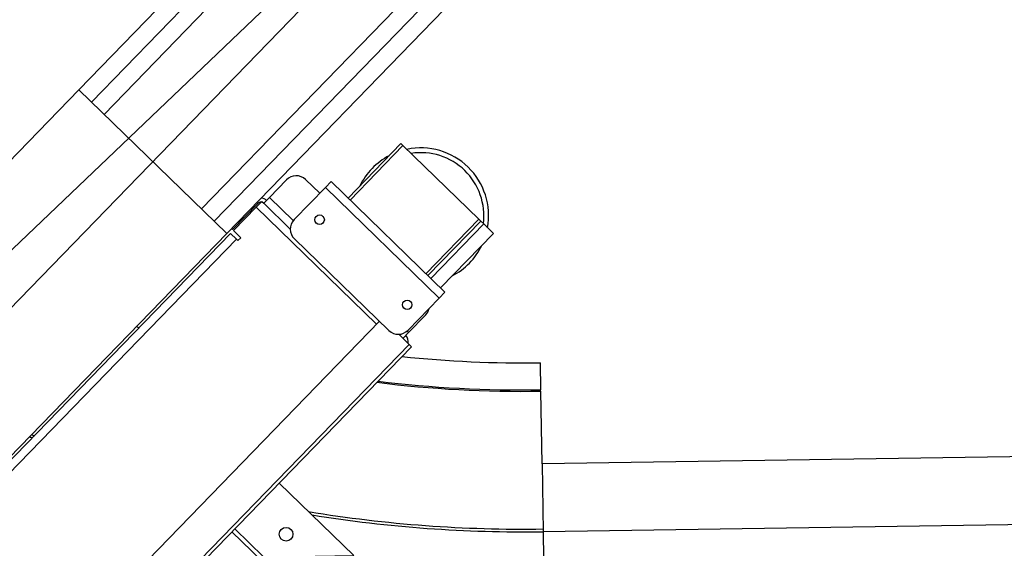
# Model space of a CAD drawing. Header units: millimetres. Extents: x 1395914 to 1460038, y 2368732 to 2439619.
# Tile 9 of 40: x 1429269 to 1429995, y 2385205 to 2385595. Entities that reach past the tile are written whole.
import ezdxf

# ---------------------------------------------------------------- set-up
doc = ezdxf.new("R2010")
doc.units = ezdxf.units.MM
doc.header["$MEASUREMENT"] = 0
doc.layers.add('24_Innervegger', color=7, linetype='Continuous', lineweight=0)
doc.layers.add('822_Akselinjer', color=7, linetype='Continuous', lineweight=0)
doc.layers.add('A852-TYNN', color=7, linetype='Continuous', lineweight=5, plot=False)

msp = doc.modelspace()

# ---------------------------------------------------------------- linework, layer by layer
for p, q in [((1429512.67, 2385461.69), (1429551.67, 2385501.88)), ((1429490.32, 2385466.66), (1429479.91, 2385476.76)), ((1429494.5, 2385470.97), (1429578.46, 2385389.49)), ((1429468.69, 2385440.27), (1429449.06, 2385459.32)), ((1429470.85, 2385446.53), (1429453.24, 2385463.63)), ((1429532.25, 2385370.23), (1429443.44, 2385456.41)), ((1429607.61, 2385447.59), (1429568.61, 2385407.41)), ((1429611.23, 2385444.08), (1429572.23, 2385403.89)), ((1429428.95, 2385432.86), (1428573.75, 2384551.59)), ((1429541.34, 2385365.59), (1429471.73, 2385433.14)), ((1429534.34, 2385372.38), (1428635.27, 2384445.91)), ((1429555.86, 2385364.04), (1429554.75, 2385365.12)), ((1429556.17, 2385355.38), (1428655.01, 2384426.76)), ((1429653.38, 2385321.85), (1429653.08, 2385341.85)), ((1429654.2, 2385267.36), (1429654.95, 2385217.36)), ((1429425.66, 2385217.31), (1429466.38, 2385177.79)), ((1429468.47, 2385179.94), (1429427.75, 2385219.46))]:
    msp.add_line(p, q)
at = {"flags": 128}
for points in [[(1429511.23, 2385463.09), (1429550.23, 2385503.27), (1429551.67, 2385501.88), (1429607.61, 2385447.59), (1429609.05, 2385446.2), (1429570.05, 2385406.01)], [(1429548.55, 2385362.77), (1429556.17, 2385355.38), (1429557.96, 2385353.64), (1428656.8, 2384425.01), (1428655.01, 2384426.76), (1428635.27, 2384445.91), (1428547.9, 2384530.7), (1428546.46, 2384532.09), (1428550.64, 2384536.39), (1428567.36, 2384553.62), (1428572.74, 2384548.39), (1428574.83, 2384550.55), (1428573.75, 2384551.59), (1428569.45, 2384555.77), (1429424.64, 2385437.03), (1429428.95, 2385432.86), (1429430.02, 2385431.81), (1429432.11, 2385433.96), (1429426.73, 2385439.19), (1429443.44, 2385456.41), (1429447.62, 2385460.72), (1429449.06, 2385459.32), (1429453.24, 2385463.63), (1429465.77, 2385476.55)], [(1429471.52, 2385447.28), (1429494.5, 2385470.97), (1429498.68, 2385475.27), (1429582.64, 2385393.79), (1429578.46, 2385389.49), (1429555.48, 2385365.8)], [(1429444.1, 2385459.96), (1429444.82, 2385459.26), (1429426.01, 2385439.88), (1429425.29, 2385440.58)], [(1429609.05, 2385446.2), (1429611.23, 2385444.08), (1429618.41, 2385437.11), (1429579.41, 2385396.93)], [(1429568.39, 2385376.96), (1429555.86, 2385364.04), (1429551.68, 2385359.74)], [(1432295.47, 2385307.01), (1429654.2, 2385267.36), (1429653.39, 2385320.85)], [(1432296.22, 2385257.01), (1429654.95, 2385217.36), (1429655.25, 2385197.37)], [(1428791.92, 2384564.25), (1428847, 2384510.81), (1428846.58, 2384539.09), (1429487.28, 2385199.32), (1429515.56, 2385199.74), (1429460.48, 2385253.19)]]:
    msp.add_lwpolyline(points, dxfattribs=at)
for centre, radius in [((1429490.26, 2385447.21), 3.5), ((1429554.84, 2385384.53), 3.5), ((1429465.59, 2385215.49), 5)]:
    msp.add_circle(centre, radius)
for centre, radius, start, end in [((1429564.82, 2385450.1), 50, 349.91586, 101.80426), ((1429564.82, 2385450.1), 46.5, 352.88414, 98.83599), ((1429564.82, 2385450.1), 50, 117.66519, 154.05493), ((1429472.95, 2385469.58), 10, 45.86006, 135.86006), ((1429446.97, 2385457.17), 3, 87.67038, 135.86006), ((1429446.97, 2385457.17), 6, 45.86006, 87.67038), ((1429478.69, 2385440.32), 10, 135.86006, 225.86006), ((1429564.82, 2385450.1), 50, 297.66519, 334.05493), ((1429561.22, 2385383.92), 10, 315.86006, 347.64839), ((1429640.25, 2386196.25), 875.5, 251.0044, 251.14907), ((1429548.3, 2385372.77), 10, 225.86006, 315.86006), ((1429549.59, 2385357.58), 6, 345.86006, 45.86006), ((1429639.85, 2386195.25), 853.5, 264.01943, 270.88787), ((1429640.25, 2386196.25), 875.5, 262.93064, 270.86006), ((1429639.85, 2386195.25), 873.5, 262.99573, 270.88723), ((1429640.25, 2386196.25), 979, 248.19248, 248.31908), ((1429640.25, 2386196.25), 977, 248.24067, 248.36757), ((1429640.25, 2386196.25), 977, 260.68958, 270.86006), ((1429640.25, 2386196.25), 979, 260.85745, 270.86006)]:
    msp.add_arc(centre, radius, start, end)
at = {"layer": '24_Innervegger'}
for p, q in [((1431549.9, 2387848.21), (1429312.79, 2385542.91)), ((1429322.12, 2385533.86), (1431562.02, 2387842.02)), ((1429331.45, 2385524.8), (1431573.78, 2387835.48)), ((1429403.22, 2385455.16), (1431247.26, 2387355.41)), ((1429412.55, 2385446.11), (1431247.53, 2387337.03)), ((1429421.87, 2385437.05), (1431247.81, 2387318.65)), ((1428571.81, 2384779.34), (1429312.79, 2385542.91)), ((1429312.79, 2385542.91), (1429421.87, 2385437.05)), ((1429421.87, 2385437.05), (1428680.89, 2384673.48))]:
    msp.add_line(p, q, dxfattribs=at)
at = {"layer": '822_Akselinjer'}
msp.add_line((1454433.15, 2411319.85), (1426665.8, 2382706.1), dxfattribs=at)
at = {"layer": 'A852-TYNN'}
msp.add_lwpolyline([(1428492.8, 2384479.66), (1428388.02, 2384581.33), (1428360.17, 2384552.63), (1406612.77, 2405656.73), (1412450.11, 2411672), (1413289.75, 2410857.2), (1408503.3, 2405924.85), (1429407.44, 2385640.45), (1429312.79, 2385542.91), (1429421.87, 2385437.05)], close=True, dxfattribs=at)
msp.add_lwpolyline([(1434028.07, 2379083.04), (1431920.63, 2381128.14), (1431933.17, 2381141.05), (1431832.7, 2381238.55), (1431820.16, 2381225.63), (1431748.4, 2381295.27), (1431783.22, 2381331.16), (1428769.13, 2384256.09), (1428734.31, 2384220.21), (1428475.96, 2384470.92), (1428488.49, 2384483.84), (1428492.8, 2384479.66), (1428383.72, 2384585.51), (1431247.81, 2387318.65), (1432507.22, 2386096.49), (1433985.01, 2386118.68), (1436058.57, 2388255.44), (1439596.98, 2384821.7)], dxfattribs=at)

doc.saveas('drawing.dxf')
